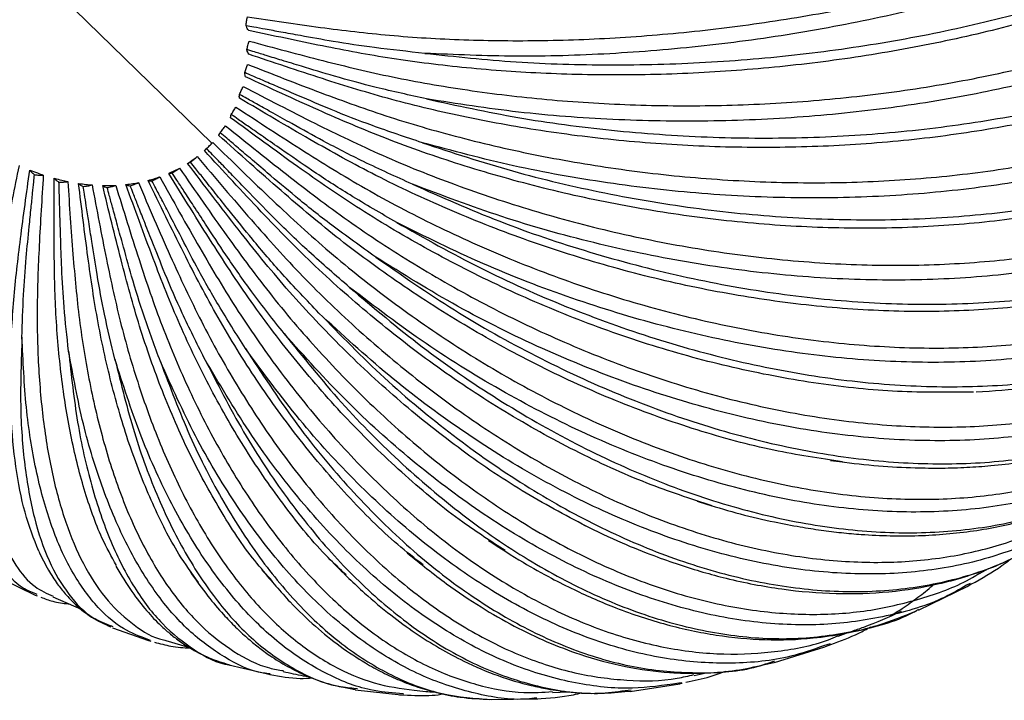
# Paper-space layout '_Trimétrica' of a CAD drawing. Header units: millimetres. Extents: x -718 to 155, y -810 to 550.
# Tile 10 of 29: x -492 to -402, y -608 to -546. Entities that reach past the tile are written whole.
import ezdxf

# ---------------------------------------------------------------- set-up
doc = ezdxf.new("R2010")
doc.units = ezdxf.units.MM

psp = doc.layouts.new('_Trimétrica')

# ---------------------------------------------------------------- linework, layer by layer
at = {"color": 7, "linetype": 'Continuous', "lineweight": 25}
for p, q in [((-474.206, -557.211), (-502.826, -529.279)), ((-474.887, -557.877), (-474.547, -557.557)), ((-418.049, -586.009), (-417.237, -586.099)), ((-430.173, -589.708), (-429.3, -589.964)), ((-404.523, -596.259), (-403.716, -595.803)), ((-493.224, -596.778), (-490.243, -598.222)), ((-410.061, -599.583), (-405.604, -597.419)), ((-405.391, -597.161), (-405.71, -597.334)), ((-405.651, -597.444), (-405.31, -597.238)), ((-490.249, -598.224), (-490.056, -598.291)), ((-490.051, -598.172), (-490.188, -598.109)), ((-488.653, -598.394), (-486.065, -599.488)), ((-410.251, -599.627), (-410.033, -599.509)), ((-483.315, -601.023), (-483.184, -601.083)), ((-483.22, -601.183), (-479.971, -602.352)), ((-479.782, -602.342), (-479.942, -602.271)), ((-417.378, -601.955), (-416.382, -601.6)), ((-479.97, -602.357), (-479.761, -602.408)), ((-478.374, -602.337), (-476.236, -602.993)), ((-423.151, -604.325), (-418.576, -602.924)), ((-418.093, -602.639), (-418.689, -602.828)), ((-418.654, -602.95), (-418.022, -602.696)), ((-472.671, -604.544), (-468.76, -605.474)), ((-423.74, -604.446), (-423.076, -604.304)), ((-423.71, -604.387), (-423.101, -604.194)), ((-430.441, -605.513), (-429.338, -605.279)), ((-461.372, -606.756), (-461.174, -606.799)), ((-461.31, -606.667), (-461, -606.707)), ((-436.254, -606.957), (-431.725, -606.269)), ((-431.552, -606.188), (-431.838, -606.219)), ((-431.83, -606.288), (-431.52, -606.214)), ((-461.187, -606.81), (-457.028, -607.287)), ((-457.189, -607.272), (-456.778, -607.278)), ((-456.821, -607.196), (-457.179, -607.152)), ((-449.003, -607.698), (-444.633, -607.639)), ((-443.302, -607.059), (-441.912, -606.99)), ((-436.725, -606.98), (-436.145, -606.943)), ((-436.697, -606.876), (-436.155, -606.82))]:
    psp.add_line(p, q, dxfattribs=at)
for points, knots in [([(-470.983, -545.743), (-468.778, -546.068), (-464.548, -546.691), (-458.061, -547.47), (-451.304, -547.871), (-444.136, -547.943), (-436.631, -547.639), (-428.903, -546.943), (-421.079, -545.845), (-413.299, -544.35), (-405.705, -542.478), (-398.435, -540.264), (-391.613, -537.753), (-385.343, -535), (-379.704, -532.065), (-374.749, -529.008), (-370.502, -525.89), (-366.918, -522.724), (-363.927, -519.473), (-361.518, -516.093), (-359.734, -512.582), (-358.731, -508.998), (-358.406, -506.163), (-358.715, -504.578), (-358.796, -504.161)], [0, 0, 0, 0, 0.047035, 0.090241, 0.134985, 0.181118, 0.228453, 0.276767, 0.325804, 0.375286, 0.424916, 0.474394, 0.523425, 0.571729, 0.619051, 0.66517, 0.709897, 0.753085, 0.796273, 0.841, 0.887118, 0.934441, 0.982745, 1, 1, 1, 1]), ([(-358.157, -505.466), (-358.052, -506.202), (-357.76, -508.252), (-358.412, -511.729), (-360.01, -515.823), (-362.65, -519.916), (-366.252, -523.951), (-370.775, -527.859), (-376.142, -531.577), (-382.257, -535.045), (-389.041, -538.222), (-396.404, -541.07), (-404.244, -543.548), (-412.458, -545.623), (-420.919, -547.263), (-429.516, -548.449), (-438.123, -549.154), (-446.646, -549.41), (-452.126, -549.168), (-454.865, -549.047)], [0, 0, 0, 0, 0.033907, 0.094412, 0.154446, 0.214823, 0.275607, 0.336365, 0.396868, 0.457472, 0.517541, 0.577775, 0.638302, 0.69834, 0.758679, 0.819118, 0.879147, 0.939598, 1, 1, 1, 1]), ([(-454.865, -549.047), (-452.12, -549.339), (-446.633, -549.923), (-438.064, -550.171), (-429.415, -549.947), (-420.772, -549.21), (-412.267, -547.984), (-404.021, -546.282), (-396.144, -544.127), (-388.751, -541.553), (-381.947, -538.593), (-375.822, -535.287), (-370.457, -531.68), (-365.923, -527.808), (-362.313, -523.74), (-359.656, -519.538), (-358.089, -515.282), (-357.454, -512.001), (-357.679, -510.189), (-357.731, -509.774)], [0, 0, 0, 0, 0.061175, 0.122291, 0.183895, 0.245005, 0.30619, 0.367772, 0.428838, 0.490114, 0.551635, 0.612677, 0.674069, 0.735874, 0.797652, 0.859172, 0.920795, 0.981872, 1, 1, 1, 1]), ([(-470.828, -547.933), (-468.604, -548.534), (-464.336, -549.687), (-457.793, -551.261), (-450.98, -552.443), (-443.757, -553.304), (-436.196, -553.784), (-428.414, -553.853), (-420.539, -553.484), (-412.711, -552.671), (-405.073, -551.418), (-397.764, -549.749), (-390.909, -547.701), (-384.612, -545.324), (-378.953, -542.676), (-373.984, -539.818), (-369.729, -536.814), (-366.142, -533.685), (-363.155, -530.397), (-360.747, -526.902), (-359.007, -523.193), (-357.984, -519.584), (-357.946, -517.22), (-357.929, -516.16)], [0, 0, 0, 0, 0.048341, 0.092748, 0.138735, 0.18615, 0.2348, 0.284457, 0.334856, 0.385713, 0.436722, 0.487574, 0.537967, 0.587613, 0.636251, 0.68365, 0.72962, 0.774008, 0.818396, 0.864366, 0.911766, 0.960403, 1, 1, 1, 1]), ([(-357.364, -517.766), (-357.49, -519.251), (-357.741, -522.209), (-359.415, -526.587), (-362.017, -530.849), (-365.621, -534.942), (-370.147, -538.794), (-375.527, -542.343), (-381.661, -545.531), (-388.473, -548.324), (-395.87, -550.687), (-403.751, -552.587), (-412.011, -553.998), (-420.524, -554.9), (-429.178, -555.282), (-437.846, -555.127), (-446.433, -554.483), (-451.957, -553.617), (-454.718, -553.184)], [0, 0, 0, 0, 0.062628, 0.124769, 0.187265, 0.250183, 0.313073, 0.375699, 0.438431, 0.500607, 0.562956, 0.625607, 0.687753, 0.750209, 0.812769, 0.874906, 0.937478, 1, 1, 1, 1]), ([(-454.718, -553.184), (-451.973, -553.782), (-446.485, -554.977), (-437.916, -556.109), (-429.266, -556.73), (-420.623, -556.784), (-412.119, -556.286), (-403.872, -555.236), (-395.995, -553.65), (-388.602, -551.552), (-381.798, -548.97), (-375.673, -545.94), (-370.307, -542.499), (-365.777, -538.685), (-362.152, -534.561), (-359.551, -530.191), (-358.047, -526.361), (-357.816, -523.971), (-357.736, -523.14)], [0, 0, 0, 0, 0.064148, 0.128235, 0.192833, 0.256913, 0.321072, 0.385647, 0.449681, 0.513935, 0.578446, 0.642455, 0.70683, 0.77164, 0.83642, 0.90093, 0.965548, 1, 1, 1, 1]), ([(-365.245, -527.549), (-365.625, -527.977), (-366.963, -529.486), (-369.925, -531.989), (-374.147, -535.05), (-379.122, -537.994), (-384.774, -540.769), (-391.066, -543.312), (-397.913, -545.564), (-405.214, -547.474), (-412.841, -548.999), (-420.659, -550.114), (-428.523, -550.804), (-436.293, -551.073), (-443.841, -550.939), (-451.052, -550.426), (-457.852, -549.588), (-464.383, -548.365), (-468.642, -547.446), (-470.862, -546.967)], [0, 0, 0, 0, 0.022212, 0.078286, 0.136359, 0.196238, 0.257681, 0.320397, 0.384058, 0.448299, 0.512737, 0.576983, 0.640652, 0.703382, 0.76484, 0.824739, 0.882833, 0.938931, 1, 1, 1, 1]), ([(-470.952, -550.049), (-468.743, -550.917), (-464.506, -552.583), (-458.007, -554.924), (-451.239, -556.86), (-444.06, -558.484), (-436.544, -559.722), (-428.805, -560.529), (-420.971, -560.866), (-413.182, -560.71), (-405.579, -560.055), (-398.301, -558.913), (-391.472, -557.313), (-385.197, -555.299), (-379.554, -552.928), (-374.596, -550.262), (-370.347, -547.369), (-366.762, -544.276), (-363.776, -540.952), (-361.351, -537.348), (-359.642, -533.44), (-358.742, -530.535), (-358.667, -528.921), (-358.658, -528.73)], [0, 0, 0, 0, 0.0499943, 0.0959191, 0.1434786, 0.1925146, 0.2428282, 0.294182, 0.346305, 0.3988999, 0.4516528, 0.5042441, 0.55636, 0.6077034, 0.6580037, 0.7070239, 0.7545656, 0.8004711, 0.8463766, 0.8939183, 0.9429385, 0.9932388, 1, 1, 1, 1]), ([(-358.437, -530.236), (-358.507, -530.928), (-358.736, -533.22), (-360.2, -536.963), (-362.78, -541.395), (-366.396, -545.543), (-370.916, -549.34), (-376.286, -552.725), (-382.405, -555.644), (-389.195, -558.065), (-396.564, -559.96), (-404.413, -561.302), (-412.635, -562.072), (-421.107, -562.26), (-429.715, -561.865), (-438.334, -560.88), (-446.869, -559.366), (-452.358, -557.897), (-455.101, -557.163)], [0, 0, 0, 0, 0.027904, 0.092347, 0.157158, 0.222407, 0.287626, 0.352573, 0.417628, 0.482108, 0.546767, 0.611738, 0.676186, 0.740956, 0.805833, 0.870272, 0.935162, 1, 1, 1, 1]), ([(-455.101, -557.163), (-452.395, -558.053), (-446.987, -559.832), (-438.531, -561.812), (-429.991, -563.241), (-421.45, -564.052), (-413.04, -564.249), (-404.878, -563.824), (-397.074, -562.782), (-389.742, -561.141), (-382.987, -558.921), (-376.898, -556.153), (-371.553, -552.873), (-367.033, -549.112), (-363.39, -544.938), (-360.806, -540.397), (-359.412, -537.011), (-359.184, -535.106), (-359.157, -534.879)], [0, 0, 0, 0, 0.06584, 0.131618, 0.19792, 0.26369, 0.329542, 0.39582, 0.461544, 0.527493, 0.593706, 0.659403, 0.725477, 0.791996, 0.858486, 0.924697, 0.99102, 1, 1, 1, 1]), ([(-471.353, -552.057), (-469.195, -553.179), (-465.055, -555.332), (-458.702, -558.401), (-452.076, -561.054), (-445.042, -563.402), (-437.669, -565.359), (-430.071, -566.867), (-422.37, -567.874), (-414.705, -568.343), (-407.216, -568.255), (-400.038, -567.613), (-393.294, -566.438), (-387.087, -564.769), (-381.497, -562.66), (-376.575, -560.177), (-372.347, -557.389), (-368.772, -554.329), (-365.765, -550.974), (-363.374, -547.253), (-361.856, -544.12), (-361.413, -542.169), (-361.298, -541.661)], [0, 0, 0, 0, 0.0520659, 0.0998938, 0.1494241, 0.200492, 0.2528905, 0.3063723, 0.3606552, 0.4154295, 0.4703684, 0.525139, 0.5794145, 0.6328854, 0.6852701, 0.7363216, 0.7858333, 0.833641, 0.8814488, 0.9309605, 0.982012, 1, 1, 1, 1]), ([(-361.233, -543.214), (-361.595, -544.403), (-362.458, -547.243), (-364.966, -551.378), (-368.552, -555.588), (-373.073, -559.331), (-378.409, -562.561), (-384.478, -565.224), (-391.197, -567.292), (-398.477, -568.743), (-406.22, -569.555), (-414.321, -569.717), (-422.657, -569.227), (-431.117, -568.094), (-439.579, -566.321), (-447.95, -563.981), (-453.323, -561.94), (-456.009, -560.92)], [0, 0, 0, 0, 0.048862, 0.116779, 0.185153, 0.253497, 0.321555, 0.389727, 0.457296, 0.525053, 0.593137, 0.660673, 0.728546, 0.796531, 0.864057, 0.932056, 1, 1, 1, 1]), ([(-371.735, -543.893), (-372.54, -544.47), (-374.776, -546.072), (-379.138, -548.418), (-384.77, -550.921), (-391.067, -553.092), (-397.913, -554.889), (-405.214, -556.263), (-412.841, -557.18), (-420.659, -557.625), (-428.523, -557.598), (-436.293, -557.115), (-443.841, -556.21), (-451.052, -554.921), (-457.852, -553.316), (-464.383, -551.312), (-468.642, -549.871), (-470.862, -549.12)], [0, 0, 0, 0, 0.037567, 0.104295, 0.172766, 0.242657, 0.3136, 0.385189, 0.456999, 0.528594, 0.599546, 0.669451, 0.73794, 0.80469, 0.86943, 0.931946, 1, 1, 1, 1]), ([(-471.099, -546.539), (-471.087, -546.406), (-471.065, -546.139), (-471.01, -545.875), (-470.983, -545.743)], [0, 0, 0, 0, 0.49956, 1, 1, 1, 1]), ([(-454.865, -549.047), (-456.398, -548.886), (-459.231, -548.59), (-462.979, -548.022), (-465.775, -547.51), (-467.825, -547.139), (-469.236, -546.881), (-470.288, -546.688), (-470.868, -546.581), (-471.099, -546.539)], [0, 0, 0, 0, 0.2723437, 0.5031161, 0.6895111, 0.8011647, 0.8901308, 0.9564093, 1, 1, 1, 1]), ([(-470.862, -546.967), (-470.908, -546.913), (-470.999, -546.805), (-471.065, -546.628), (-471.099, -546.539)], [0, 0, 0, 0, 0.499434, 1, 1, 1, 1]), ([(-471.021, -548.712), (-470.996, -548.582), (-470.945, -548.322), (-470.867, -548.062), (-470.828, -547.933)], [0, 0, 0, 0, 0.49956, 1, 1, 1, 1]), ([(-456.009, -560.92), (-453.382, -562.085), (-448.13, -564.413), (-439.901, -567.188), (-431.578, -569.376), (-423.24, -570.899), (-415.016, -571.75), (-407.021, -571.91), (-399.363, -571.38), (-392.154, -570.167), (-385.496, -568.287), (-379.476, -565.767), (-374.179, -562.636), (-369.654, -558.932), (-366.069, -554.686), (-363.777, -551.032), (-363.034, -548.695), (-362.83, -548.054)], [0, 0, 0, 0, 0.069324, 0.138582, 0.208392, 0.277642, 0.346978, 0.416763, 0.485964, 0.555402, 0.625119, 0.694292, 0.763862, 0.833901, 0.903908, 0.973623, 1, 1, 1, 1]), ([(-454.718, -553.184), (-456.257, -552.846), (-459.101, -552.222), (-462.866, -551.202), (-465.674, -550.343), (-467.733, -549.718), (-469.151, -549.285), (-470.206, -548.961), (-470.79, -548.782), (-471.021, -548.712)], [0, 0, 0, 0, 0.272345, 0.503118, 0.689513, 0.801166, 0.890132, 0.95641, 1, 1, 1, 1]), ([(-470.862, -549.12), (-470.896, -549.069), (-470.964, -548.967), (-471.002, -548.797), (-471.021, -548.712)], [0, 0, 0, 0, 0.499434, 1, 1, 1, 1]), ([(-471.222, -550.801), (-471.183, -550.676), (-471.105, -550.426), (-471.003, -550.174), (-470.952, -550.049)], [0, 0, 0, 0, 0.49956, 1, 1, 1, 1]), ([(-455.101, -557.163), (-456.624, -556.655), (-459.438, -555.716), (-463.16, -554.26), (-465.937, -553.067), (-467.972, -552.198), (-469.373, -551.596), (-470.417, -551.147), (-470.994, -550.899), (-471.222, -550.801)], [0, 0, 0, 0, 0.2723439, 0.5031164, 0.6895115, 0.801165, 0.8901311, 0.9564094, 1, 1, 1, 1]), ([(-471.141, -551.18), (-471.163, -551.134), (-471.207, -551.041), (-471.217, -550.881), (-471.222, -550.801)], [0, 0, 0, 0, 0.4994343, 1, 1, 1, 1]), ([(-380.514, -558.321), (-382.351, -559.093), (-386.062, -560.651), (-392.337, -562.447), (-399.117, -563.814), (-406.351, -564.673), (-413.899, -565.009), (-421.63, -564.813), (-429.401, -564.099), (-437.074, -562.897), (-444.523, -561.254), (-451.633, -559.222), (-458.334, -556.882), (-464.764, -554.131), (-468.956, -552.191), (-471.141, -551.18)], [0, 0, 0, 0, 0.076444, 0.154473, 0.233676, 0.313601, 0.393773, 0.473704, 0.552917, 0.630962, 0.707426, 0.781949, 0.854227, 0.924021, 1, 1, 1, 1]), ([(-471.699, -552.774), (-471.646, -552.656), (-471.54, -552.419), (-471.415, -552.178), (-471.353, -552.057)], [0, 0, 0, 0, 0.49956, 1, 1, 1, 1]), ([(-471.693, -553.115), (-471.704, -553.075), (-471.725, -552.994), (-471.708, -552.847), (-471.699, -552.774)], [0, 0, 0, 0, 0.499434, 1, 1, 1, 1]), ([(-456.009, -560.92), (-457.493, -560.251), (-460.235, -559.014), (-463.858, -557.147), (-466.559, -555.64), (-468.538, -554.54), (-469.901, -553.779), (-470.916, -553.212), (-471.477, -552.898), (-471.699, -552.774)], [0, 0, 0, 0, 0.272344, 0.503116, 0.689511, 0.801165, 0.890131, 0.956409, 1, 1, 1, 1]), ([(-390.322, -570.042), (-391.822, -570.434), (-395.374, -571.362), (-401.522, -572.183), (-408.603, -572.576), (-415.999, -572.361), (-423.557, -571.565), (-431.144, -570.205), (-438.624, -568.327), (-445.875, -565.992), (-452.787, -563.263), (-459.291, -560.232), (-465.52, -556.78), (-469.578, -554.371), (-471.693, -553.115)], [0, 0, 0, 0, 0.064033, 0.151708, 0.240182, 0.328929, 0.417409, 0.505096, 0.591489, 0.676132, 0.758625, 0.838635, 0.915894, 1, 1, 1, 1]), ([(-472.444, -554.599), (-472.378, -554.489), (-472.246, -554.269), (-472.098, -554.041), (-472.025, -553.927)], [0, 0, 0, 0, 0.49956, 1, 1, 1, 1]), ([(-472.025, -553.927), (-469.951, -555.285), (-465.974, -557.891), (-459.864, -561.638), (-453.479, -564.958), (-446.686, -567.979), (-439.554, -570.606), (-432.19, -572.767), (-424.714, -574.397), (-417.258, -575.447), (-409.958, -575.888), (-402.947, -575.711), (-396.345, -574.931), (-390.254, -573.583), (-384.752, -571.719), (-379.89, -569.406), (-375.7, -566.714), (-372.126, -563.69), (-369.147, -560.288), (-367.06, -557.249), (-366.225, -555.225), (-365.962, -554.589)], [0, 0, 0, 0, 0.054597, 0.10475, 0.156688, 0.210239, 0.265184, 0.321266, 0.378188, 0.435625, 0.493235, 0.550668, 0.607582, 0.663652, 0.718583, 0.772117, 0.824035, 0.874167, 0.924299, 0.976218, 1, 1, 1, 1]), ([(-472.511, -554.894), (-472.511, -554.861), (-472.51, -554.795), (-472.466, -554.665), (-472.444, -554.599)], [0, 0, 0, 0, 0.4994343, 1, 1, 1, 1]), ([(-405.089, -579.794), (-407.366, -579.818), (-411.929, -579.867), (-419.11, -579.116), (-426.41, -577.775), (-433.725, -575.82), (-440.919, -573.321), (-447.877, -570.348), (-454.494, -566.978), (-460.706, -563.313), (-466.64, -559.215), (-470.499, -556.375), (-472.511, -554.894)], [0, 0, 0, 0, 0.1042973, 0.2089151, 0.3132196, 0.4165882, 0.5184313, 0.6182115, 0.715458, 0.8097764, 0.900853, 1, 1, 1, 1]), ([(-457.428, -564.397), (-458.852, -563.578), (-461.481, -562.066), (-464.949, -559.819), (-467.53, -558.02), (-469.422, -556.707), (-470.726, -555.799), (-471.696, -555.122), (-472.232, -554.748), (-472.444, -554.599)], [0, 0, 0, 0, 0.272344, 0.503117, 0.689512, 0.801165, 0.890131, 0.95641, 1, 1, 1, 1]), ([(-473.446, -556.249), (-473.367, -556.148), (-473.209, -555.946), (-473.041, -555.734), (-472.956, -555.628)], [0, 0, 0, 0, 0.49956, 1, 1, 1, 1]), ([(-472.956, -555.628), (-471.001, -557.201), (-467.249, -560.219), (-461.477, -564.583), (-455.424, -568.509), (-448.968, -572.144), (-442.169, -575.38), (-435.13, -578.135), (-427.964, -580.332), (-420.798, -581.911), (-413.762, -582.832), (-406.983, -583.079), (-400.578, -582.659), (-394.647, -581.603), (-389.266, -579.962), (-384.492, -577.802), (-380.341, -575.205), (-376.817, -572.189), (-374.29, -569.476), (-373.149, -567.625), (-372.792, -567.045)], [0, 0, 0, 0, 0.057642, 0.110592, 0.165427, 0.221964, 0.279974, 0.339184, 0.39928, 0.459921, 0.520743, 0.581379, 0.641468, 0.700665, 0.75866, 0.815179, 0.869993, 0.922921, 0.975849, 1, 1, 1, 1]), ([(-473.581, -556.49), (-473.57, -556.465), (-473.549, -556.415), (-473.48, -556.304), (-473.446, -556.249)], [0, 0, 0, 0, 0.499434, 1, 1, 1, 1]), ([(-416.973, -586.129), (-419.04, -585.819), (-423.376, -585.168), (-430.147, -583.33), (-437.101, -580.858), (-443.923, -577.799), (-450.497, -574.255), (-456.729, -570.31), (-462.559, -566.075), (-468.104, -561.399), (-471.704, -558.172), (-473.581, -556.49)], [0, 0, 0, 0, 0.107196, 0.224912, 0.341572, 0.45651, 0.56912, 0.678871, 0.785317, 0.888105, 1, 1, 1, 1]), ([(-459.336, -567.538), (-460.677, -566.585), (-463.155, -564.824), (-466.415, -562.233), (-468.836, -560.171), (-470.611, -558.664), (-471.834, -557.624), (-472.744, -556.848), (-473.247, -556.419), (-473.446, -556.249)], [0, 0, 0, 0, 0.272345, 0.503117, 0.689513, 0.801166, 0.890132, 0.95641, 1, 1, 1, 1]), ([(-366.081, -556.189), (-366.861, -557.68), (-368.485, -560.785), (-372.094, -564.908), (-376.573, -568.613), (-381.864, -571.696), (-387.845, -574.12), (-394.446, -575.86), (-401.578, -576.898), (-409.143, -577.216), (-417.041, -576.812), (-425.15, -575.691), (-433.364, -573.871), (-441.562, -571.364), (-449.656, -568.257), (-454.838, -565.683), (-457.428, -564.397)], [0, 0, 0, 0, 0.066698, 0.13895, 0.211169, 0.283086, 0.355124, 0.426524, 0.498122, 0.570067, 0.641432, 0.713154, 0.784994, 0.856348, 0.928203, 1, 1, 1, 1]), ([(-474.688, -557.696), (-474.598, -557.606), (-474.416, -557.426), (-474.228, -557.231), (-474.133, -557.134)], [0, 0, 0, 0, 0.49956, 1, 1, 1, 1]), ([(-474.133, -557.134), (-472.327, -558.897), (-468.86, -562.28), (-463.515, -567.19), (-457.882, -571.654), (-451.85, -575.831), (-445.472, -579.606), (-438.845, -582.886), (-432.071, -585.585), (-425.271, -587.633), (-418.567, -588.98), (-412.081, -589.601), (-405.926, -589.5), (-400.196, -588.703), (-394.972, -587.257), (-390.295, -585.241), (-386.24, -582.694), (-383.391, -580.431), (-382.066, -578.882), (-381.725, -578.482)], [0, 0, 0, 0, 0.061236, 0.1174876, 0.1757414, 0.2358036, 0.2974308, 0.3603321, 0.4241755, 0.488597, 0.553212, 0.617629, 0.6814637, 0.7443523, 0.8059631, 0.8660061, 0.924238, 0.9804659, 1, 1, 1, 1]), ([(-476.407, -559.033), (-476.24, -558.923), (-475.943, -558.728), (-475.661, -558.514), (-475.537, -558.42)], [0, 0, 0, 0, 0.56281, 1, 1, 1, 1]), ([(-476.151, -558.918), (-476.05, -558.84), (-475.848, -558.684), (-475.641, -558.508), (-475.537, -558.42)], [0, 0, 0, 0, 0.49956, 1, 1, 1, 1]), ([(-475.537, -558.42), (-473.908, -560.346), (-470.781, -564.041), (-465.946, -569.417), (-460.813, -574.34), (-455.287, -578.982), (-449.412, -583.217), (-443.275, -586.947), (-436.97, -590.075), (-430.606, -592.523), (-424.299, -594.233), (-418.163, -595.175), (-412.303, -595.346), (-406.817, -594.767), (-401.766, -593.502), (-397.254, -591.559), (-394.165, -589.816), (-392.724, -588.573), (-392.465, -588.35)], [0, 0, 0, 0, 0.065356, 0.125392, 0.187565, 0.251668, 0.317442, 0.384575, 0.452714, 0.521469, 0.590432, 0.659183, 0.727312, 0.794432, 0.860188, 0.92427, 0.98642, 1, 1, 1, 1]), ([(-474.887, -557.877), (-474.866, -557.861), (-474.826, -557.83), (-474.734, -557.741), (-474.688, -557.696)], [0, 0, 0, 0, 0.499434, 1, 1, 1, 1]), ([(-428.796, -590.112), (-430.77, -589.469), (-434.91, -588.121), (-441.223, -585.221), (-447.586, -581.695), (-453.694, -577.65), (-459.455, -573.206), (-464.819, -568.476), (-469.891, -563.297), (-473.175, -559.734), (-474.887, -557.877)], [0, 0, 0, 0, 0.120538, 0.252907, 0.383323, 0.511098, 0.635627, 0.756408, 0.873037, 1, 1, 1, 1]), ([(-461.701, -570.294), (-462.941, -569.223), (-465.232, -567.244), (-468.233, -564.352), (-470.456, -562.058), (-472.086, -560.382), (-473.208, -559.225), (-474.044, -558.362), (-474.505, -557.885), (-474.688, -557.696)], [0, 0, 0, 0, 0.272344, 0.503117, 0.689512, 0.801165, 0.890131, 0.95641, 1, 1, 1, 1]), ([(-491.709, -559.239), (-492.122, -561.268), (-492.913, -565.161), (-493.942, -570.835), (-494.579, -576.05), (-494.881, -580.986), (-494.797, -585.515), (-494.304, -589.529), (-493.393, -592.936), (-492.049, -595.618), (-490.475, -597.481), (-489.185, -598.072), (-488.625, -598.329)], [0, 0, 0, 0, 0.101567, 0.194868, 0.291489, 0.391109, 0.493326, 0.597655, 0.703547, 0.810398, 0.91757, 1, 1, 1, 1]), ([(-476.407, -559.033), (-476.378, -559.028), (-476.321, -559.017), (-476.208, -558.951), (-476.151, -558.918)], [0, 0, 0, 0, 0.499434, 1, 1, 1, 1]), ([(-440.23, -591.966), (-442.17, -590.94), (-446.091, -588.867), (-451.854, -584.927), (-457.417, -580.484), (-462.63, -575.619), (-467.452, -570.478), (-471.972, -564.879), (-474.888, -561.036), (-476.407, -559.033)], [0, 0, 0, 0, 0.146003, 0.29508, 0.441139, 0.583488, 0.721551, 0.854869, 1, 1, 1, 1]), ([(-464.487, -572.621), (-465.608, -571.45), (-467.678, -569.287), (-470.374, -566.14), (-472.364, -563.652), (-473.823, -561.833), (-474.827, -560.577), (-475.575, -559.641), (-475.987, -559.124), (-476.151, -558.918)], [0, 0, 0, 0, 0.272344, 0.503116, 0.689511, 0.801165, 0.890131, 0.956409, 1, 1, 1, 1]), ([(-489.925, -594.235), (-490.366, -593.105), (-491.241, -590.862), (-492.053, -586.662), (-492.492, -581.996), (-492.54, -576.909), (-492.252, -571.548), (-491.578, -565.725), (-491.022, -561.732), (-490.733, -559.651)], [0, 0, 0, 0, 0.150512, 0.298802, 0.444089, 0.585687, 0.723021, 0.855635, 1, 1, 1, 1]), ([(-491.442, -574.804), (-491.407, -573.54), (-491.342, -571.204), (-491.09, -567.818), (-490.819, -565.146), (-490.624, -563.193), (-490.487, -561.845), (-490.385, -560.84), (-490.328, -560.285), (-490.306, -560.065)], [0, 0, 0, 0, 0.2723439, 0.5031165, 0.6895116, 0.8011651, 0.8901311, 0.9564095, 1, 1, 1, 1]), ([(-490.733, -559.651), (-490.504, -559.739), (-490.095, -559.896), (-489.684, -560.033), (-489.503, -560.094)], [0, 0, 0, 0, 0.558928, 1, 1, 1, 1]), ([(-490.733, -559.651), (-490.679, -559.726), (-490.571, -559.876), (-490.394, -560.001), (-490.306, -560.065)], [0, 0, 0, 0, 0.499434, 1, 1, 1, 1]), ([(-490.306, -560.065), (-490.171, -560.082), (-489.903, -560.117), (-489.636, -560.101), (-489.503, -560.094)], [0, 0, 0, 0, 0.49956, 1, 1, 1, 1]), ([(-489.503, -560.094), (-489.637, -562.23), (-489.895, -566.33), (-490.123, -572.314), (-489.973, -577.834), (-489.48, -583.078), (-488.606, -587.912), (-487.345, -592.227), (-485.694, -595.908), (-483.68, -598.895), (-481.296, -601.007), (-479.504, -602.134), (-478.448, -602.315), (-478.372, -602.328)], [0, 0, 0, 0, 0.098347, 0.188688, 0.282245, 0.378707, 0.477682, 0.578703, 0.681237, 0.784699, 0.888473, 0.991928, 1, 1, 1, 1]), ([(-479.994, -560.584), (-479.793, -560.529), (-479.434, -560.431), (-479.086, -560.312), (-478.934, -560.26)], [0, 0, 0, 0, 0.561656, 1, 1, 1, 1]), ([(-479.645, -560.614), (-479.527, -560.562), (-479.29, -560.458), (-479.053, -560.326), (-478.934, -560.26)], [0, 0, 0, 0, 0.49956, 1, 1, 1, 1]), ([(-478.934, -560.26), (-477.733, -562.417), (-475.43, -566.558), (-471.826, -572.601), (-467.905, -578.18), (-463.603, -583.484), (-458.945, -588.378), (-453.993, -592.75), (-448.82, -596.492), (-443.513, -599.511), (-438.165, -601.742), (-432.875, -603.138), (-427.73, -603.712), (-422.844, -603.399), (-419.392, -602.774), (-417.67, -602.042), (-417.39, -601.923)], [0, 0, 0, 0, 0.0748645, 0.1436351, 0.2148536, 0.2882831, 0.3636257, 0.440526, 0.5185782, 0.597337, 0.6763324, 0.7550859, 0.8331273, 0.9100121, 0.9853348, 1, 1, 1, 1]), ([(-478.119, -559.94), (-477.933, -559.857), (-477.602, -559.709), (-477.285, -559.541), (-477.146, -559.468)], [0, 0, 0, 0, 0.562223, 1, 1, 1, 1]), ([(-478.119, -559.94), (-478.082, -559.946), (-478.01, -559.956), (-477.878, -559.916), (-477.812, -559.896)], [0, 0, 0, 0, 0.499434, 1, 1, 1, 1]), ([(-447.582, -594.175), (-448.868, -593.349), (-451.949, -591.37), (-456.655, -587.466), (-461.608, -582.706), (-466.203, -577.512), (-470.415, -572.049), (-474.314, -566.12), (-476.815, -562.058), (-478.119, -559.94)], [0, 0, 0, 0, 0.111176, 0.266333, 0.418348, 0.566502, 0.710196, 0.84895, 1, 1, 1, 1]), ([(-477.812, -559.896), (-477.702, -559.831), (-477.481, -559.7), (-477.258, -559.545), (-477.146, -559.468)], [0, 0, 0, 0, 0.49956, 1, 1, 1, 1]), ([(-467.651, -574.484), (-468.636, -573.233), (-470.455, -570.922), (-472.805, -567.572), (-474.53, -564.927), (-475.794, -562.994), (-476.665, -561.659), (-477.313, -560.664), (-477.67, -560.114), (-477.812, -559.896)], [0, 0, 0, 0, 0.272344, 0.503117, 0.689512, 0.801165, 0.890131, 0.956409, 1, 1, 1, 1]), ([(-477.146, -559.468), (-475.72, -561.526), (-472.983, -565.474), (-468.731, -571.231), (-464.172, -576.527), (-459.225, -581.546), (-453.927, -586.157), (-448.351, -590.252), (-442.582, -593.73), (-436.719, -596.503), (-430.866, -598.509), (-425.13, -599.713), (-419.613, -600.101), (-414.393, -599.718), (-409.589, -598.531), (-406.309, -597.338), (-404.753, -596.366), (-404.538, -596.231)], [0, 0, 0, 0, 0.069934, 0.134175, 0.200702, 0.269296, 0.339676, 0.411511, 0.484422, 0.557994, 0.631786, 0.705353, 0.778254, 0.850075, 0.920437, 0.989008, 1, 1, 1, 1]), ([(-482.869, -595.53), (-483.319, -594.721), (-484.438, -592.709), (-485.828, -588.723), (-487.065, -583.805), (-487.911, -578.449), (-488.414, -572.825), (-488.543, -566.734), (-488.525, -562.563), (-488.516, -560.389)], [0, 0, 0, 0, 0.10512, 0.261334, 0.414385, 0.563548, 0.708221, 0.847921, 1, 1, 1, 1]), ([(-488.516, -560.389), (-488.286, -560.449), (-487.874, -560.557), (-487.463, -560.644), (-487.282, -560.682)], [0, 0, 0, 0, 0.5594738, 1, 1, 1, 1]), ([(-488.516, -560.389), (-488.461, -560.452), (-488.352, -560.58), (-488.174, -560.679), (-488.085, -560.728)], [0, 0, 0, 0, 0.4994343, 1, 1, 1, 1]), ([(-488.085, -560.728), (-487.951, -560.732), (-487.681, -560.74), (-487.415, -560.701), (-487.282, -560.682)], [0, 0, 0, 0, 0.49956, 1, 1, 1, 1]), ([(-487.213, -576.068), (-487.36, -574.749), (-487.63, -572.313), (-487.84, -568.789), (-487.924, -566.011), (-487.988, -563.981), (-488.031, -562.579), (-488.062, -561.535), (-488.078, -560.957), (-488.085, -560.728)], [0, 0, 0, 0, 0.272344, 0.503116, 0.689511, 0.801165, 0.890131, 0.956409, 1, 1, 1, 1]), ([(-487.282, -560.682), (-487.136, -562.893), (-486.855, -567.136), (-486.278, -573.333), (-485.335, -579.063), (-484.042, -584.519), (-482.373, -589.564), (-480.335, -594.085), (-477.945, -597.964), (-475.236, -601.126), (-472.238, -603.432), (-469.71, -604.757), (-468.136, -605.011), (-467.705, -605.081)], [0, 0, 0, 0, 0.09539, 0.183016, 0.273761, 0.367323, 0.463323, 0.561307, 0.660759, 0.761112, 0.861766, 0.962111, 1, 1, 1, 1]), ([(-486.299, -560.856), (-486.07, -560.888), (-485.663, -560.945), (-485.258, -560.98), (-485.08, -560.996)], [0, 0, 0, 0, 0.560015, 1, 1, 1, 1]), ([(-475.422, -597.066), (-476.024, -596.235), (-477.536, -594.151), (-479.607, -590.034), (-481.637, -584.949), (-483.282, -579.424), (-484.576, -573.634), (-485.509, -567.374), (-486.028, -563.089), (-486.299, -560.856)], [0, 0, 0, 0, 0.10368, 0.260146, 0.413442, 0.562846, 0.707752, 0.847676, 1, 1, 1, 1]), ([(-486.299, -560.856), (-486.245, -560.908), (-486.138, -561.012), (-485.962, -561.083), (-485.874, -561.119)], [0, 0, 0, 0, 0.499434, 1, 1, 1, 1]), ([(-485.874, -561.119), (-485.741, -561.109), (-485.475, -561.089), (-485.212, -561.027), (-485.08, -560.996)], [0, 0, 0, 0, 0.49956, 1, 1, 1, 1]), ([(-483.003, -576.812), (-483.33, -575.461), (-483.934, -572.966), (-484.605, -569.361), (-485.042, -566.521), (-485.364, -564.445), (-485.585, -563.012), (-485.748, -561.944), (-485.839, -561.353), (-485.874, -561.119)], [0, 0, 0, 0, 0.272343, 0.503116, 0.689511, 0.801164, 0.89013, 0.956409, 1, 1, 1, 1]), ([(-485.08, -560.996), (-484.656, -563.247), (-483.841, -567.565), (-482.466, -573.876), (-480.738, -579.718), (-478.651, -585.287), (-476.194, -590.445), (-473.387, -595.074), (-470.264, -599.06), (-466.868, -602.312), (-463.256, -604.735), (-459.572, -606.343), (-457.061, -606.695), (-455.848, -606.864)], [0, 0, 0, 0, 0.0903516, 0.1733488, 0.2593001, 0.3479198, 0.4388485, 0.5316571, 0.6258558, 0.7209073, 0.8162445, 0.9112895, 1, 1, 1, 1]), ([(-484.117, -561.046), (-483.894, -561.048), (-483.496, -561.054), (-483.105, -561.037), (-482.933, -561.03)], [0, 0, 0, 0, 0.560556, 1, 1, 1, 1]), ([(-468.69, -596.988), (-469.239, -596.372), (-470.932, -594.474), (-473.482, -590.56), (-476.295, -585.415), (-478.726, -579.82), (-480.799, -573.962), (-482.523, -567.633), (-483.571, -563.303), (-484.117, -561.046)], [0, 0, 0, 0, 0.077445, 0.238491, 0.396274, 0.550051, 0.699198, 0.843218, 1, 1, 1, 1]), ([(-484.117, -561.046), (-484.065, -561.086), (-483.962, -561.166), (-483.793, -561.209), (-483.708, -561.231)], [0, 0, 0, 0, 0.499434, 1, 1, 1, 1]), ([(-483.708, -561.231), (-483.578, -561.206), (-483.318, -561.158), (-483.061, -561.072), (-482.933, -561.03)], [0, 0, 0, 0, 0.49956, 1, 1, 1, 1]), ([(-482.933, -561.03), (-482.237, -563.285), (-480.902, -567.611), (-478.748, -573.934), (-476.254, -579.788), (-473.393, -585.37), (-470.166, -590.539), (-466.611, -595.18), (-462.771, -599.179), (-458.707, -602.436), (-454.489, -604.891), (-450.195, -606.453), (-446.446, -607.177), (-444.163, -607.034), (-443.306, -606.98)], [0, 0, 0, 0, 0.085069, 0.163213, 0.244138, 0.327576, 0.413188, 0.50057, 0.589261, 0.678755, 0.768517, 0.858005, 0.946684, 1, 1, 1, 1]), ([(-482.004, -560.954), (-481.79, -560.928), (-481.409, -560.881), (-481.036, -560.813), (-480.873, -560.783)], [0, 0, 0, 0, 0.561102, 1, 1, 1, 1]), ([(-462.021, -596.38), (-462.573, -595.867), (-464.495, -594.078), (-467.554, -590.301), (-471.122, -585.193), (-474.315, -579.629), (-477.141, -573.805), (-479.632, -567.508), (-481.191, -563.2), (-482.004, -560.954)], [0, 0, 0, 0, 0.0656676, 0.2287691, 0.3885668, 0.5443068, 0.6953574, 0.8412164, 1, 1, 1, 1]), ([(-482.004, -560.954), (-481.957, -560.983), (-481.861, -561.04), (-481.701, -561.054), (-481.621, -561.062)], [0, 0, 0, 0, 0.499434, 1, 1, 1, 1]), ([(-481.621, -561.062), (-481.496, -561.023), (-481.246, -560.946), (-480.997, -560.837), (-480.873, -560.783)], [0, 0, 0, 0, 0.49956, 1, 1, 1, 1]), ([(-474.903, -576.703), (-475.577, -575.357), (-476.823, -572.87), (-478.38, -569.277), (-479.496, -566.446), (-480.315, -564.377), (-480.879, -562.948), (-481.298, -561.884), (-481.529, -561.295), (-481.621, -561.062)], [0, 0, 0, 0, 0.272344, 0.503116, 0.689511, 0.801165, 0.890131, 0.956409, 1, 1, 1, 1]), ([(-480.873, -560.783), (-479.917, -563.007), (-478.084, -567.274), (-475.183, -573.507), (-471.954, -579.273), (-468.35, -584.766), (-464.386, -589.847), (-460.111, -594.402), (-455.585, -598.317), (-450.881, -601.5), (-446.082, -603.875), (-441.271, -605.417), (-436.549, -606.043), (-432.929, -606.036), (-430.957, -605.555), (-430.458, -605.434)], [0, 0, 0, 0, 0.079973, 0.153436, 0.229514, 0.307954, 0.388438, 0.470586, 0.553964, 0.638097, 0.722483, 0.80661, 0.889976, 0.972108, 1, 1, 1, 1]), ([(-455.018, -595.488), (-455.793, -594.887), (-458.159, -593.056), (-461.916, -589.265), (-466.201, -584.285), (-470.119, -578.856), (-473.662, -573.163), (-476.881, -567.002), (-478.928, -562.783), (-479.994, -560.584)], [0, 0, 0, 0, 0.078496, 0.2393581, 0.3969618, 0.5505635, 0.6995402, 0.8433965, 1, 1, 1, 1]), ([(-479.994, -560.584), (-479.952, -560.601), (-479.866, -560.634), (-479.719, -560.621), (-479.645, -560.614)], [0, 0, 0, 0, 0.499434, 1, 1, 1, 1]), ([(-471.141, -575.851), (-471.976, -574.542), (-473.52, -572.123), (-475.488, -568.623), (-476.919, -565.863), (-477.97, -563.846), (-478.693, -562.454), (-479.23, -561.416), (-479.527, -560.842), (-479.645, -560.614)], [0, 0, 0, 0, 0.272344, 0.503116, 0.689511, 0.801165, 0.890131, 0.956409, 1, 1, 1, 1]), ([(-457.428, -564.397), (-454.917, -565.814), (-449.896, -568.647), (-442.004, -572.154), (-434.001, -575.04), (-425.963, -577.217), (-418.015, -578.669), (-410.268, -579.368), (-402.826, -579.308), (-395.798, -578.489), (-389.283, -576.922), (-383.371, -574.627), (-378.125, -571.641), (-373.668, -567.96), (-370.414, -564.339), (-369.031, -561.758), (-368.523, -560.811)], [0, 0, 0, 0, 0.073395, 0.146721, 0.220631, 0.293949, 0.367357, 0.441241, 0.514506, 0.588023, 0.661834, 0.735071, 0.808726, 0.882878, 0.956998, 1, 1, 1, 1]), ([(-404.851, -579.785), (-403.279, -579.678), (-400.287, -579.475), (-396.323, -578.877), (-392.139, -577.992), (-387.732, -576.65), (-383.188, -574.714), (-379.063, -572.348), (-376.137, -570.138), (-374.167, -568.339), (-372.87, -567.024), (-371.428, -565.379), (-369.862, -563.333), (-368.924, -561.716), (-368.443, -560.886)], [0, 0, 0, 0, 0.091788, 0.174765, 0.254298, 0.369688, 0.484792, 0.600324, 0.715664, 0.760487, 0.804792, 0.859037, 0.927691, 1, 1, 1, 1]), ([(-478.878, -577.025), (-479.382, -575.665), (-480.313, -573.153), (-481.435, -569.525), (-482.217, -566.666), (-482.793, -564.577), (-483.188, -563.135), (-483.482, -562.06), (-483.644, -561.466), (-483.708, -561.231)], [0, 0, 0, 0, 0.272344, 0.503116, 0.689511, 0.801165, 0.890131, 0.956409, 1, 1, 1, 1]), ([(-373.191, -568.636), (-373.255, -568.75), (-374.242, -570.495), (-376.965, -573.342), (-381.361, -577.043), (-386.595, -579.982), (-392.453, -582.193), (-398.892, -583.634), (-405.818, -584.295), (-413.137, -584.165), (-420.752, -583.245), (-428.547, -581.551), (-436.419, -579.106), (-444.251, -575.931), (-451.962, -572.125), (-456.878, -569.066), (-459.336, -567.538)], [0, 0, 0, 0, 0.005363, 0.082362, 0.159328, 0.235971, 0.312743, 0.388836, 0.465139, 0.541812, 0.617867, 0.694302, 0.770864, 0.846908, 0.923485, 1, 1, 1, 1]), ([(-459.336, -567.538), (-456.976, -569.182), (-452.259, -572.467), (-444.806, -576.63), (-437.223, -580.143), (-429.578, -582.906), (-421.991, -584.897), (-414.568, -586.08), (-407.409, -586.44), (-400.618, -585.976), (-394.293, -584.688), (-388.509, -582.602), (-383.376, -579.719), (-379.187, -576.434), (-377.103, -573.818), (-376.197, -572.68)], [0, 0, 0, 0, 0.078089, 0.156103, 0.23474, 0.312746, 0.390848, 0.469456, 0.547406, 0.625624, 0.704155, 0.782075, 0.86044, 0.939334, 1, 1, 1, 1]), ([(-382.368, -579.888), (-382.602, -580.171), (-384.047, -581.916), (-387.44, -584.424), (-392.509, -587.309), (-398.237, -589.31), (-404.464, -590.491), (-411.13, -590.818), (-418.139, -590.291), (-425.397, -588.915), (-432.795, -586.713), (-440.234, -583.715), (-447.604, -579.95), (-454.831, -575.524), (-459.412, -572.037), (-461.701, -570.294)], [0, 0, 0, 0, 0.015997, 0.098529, 0.180715, 0.26304, 0.344635, 0.426457, 0.508675, 0.590231, 0.672194, 0.754293, 0.835836, 0.917951, 1, 1, 1, 1]), ([(-461.701, -570.294), (-459.526, -572.134), (-455.179, -575.814), (-448.263, -580.547), (-441.192, -584.603), (-434.027, -587.877), (-426.881, -590.336), (-419.854, -591.939), (-413.039, -592.667), (-406.539, -592.507), (-400.435, -591.471), (-394.847, -589.531), (-390.399, -587.231), (-388.107, -585.261), (-387.246, -584.52)], [0, 0, 0, 0, 0.0860343, 0.1719871, 0.2586244, 0.3445676, 0.4306164, 0.5172237, 0.6031051, 0.6892815, 0.775803, 0.8616511, 0.9479905, 1, 1, 1, 1]), ([(-393.43, -589.654), (-393.831, -589.993), (-395.674, -591.545), (-399.588, -593.48), (-405.083, -595.381), (-411.078, -596.319), (-417.43, -596.366), (-424.069, -595.498), (-430.902, -593.733), (-437.826, -591.096), (-444.748, -587.625), (-451.568, -583.355), (-458.217, -578.401), (-462.398, -574.547), (-464.487, -572.621)], [0, 0, 0, 0, 0.024797, 0.113705, 0.202763, 0.291032, 0.379547, 0.46849, 0.556715, 0.645382, 0.734196, 0.822409, 0.91124, 1, 1, 1, 1]), ([(-464.487, -572.621), (-462.528, -574.626), (-458.612, -578.634), (-452.321, -583.842), (-445.846, -588.352), (-439.24, -592.05), (-432.608, -594.9), (-426.041, -596.854), (-419.628, -597.885), (-413.461, -597.987), (-407.64, -597.135), (-402.19, -595.418), (-398.991, -593.522), (-397.386, -592.571)], [0, 0, 0, 0, 0.090754, 0.181423, 0.272813, 0.363472, 0.454241, 0.5456, 0.636193, 0.727097, 0.818366, 0.908924, 1, 1, 1, 1]), ([(-490.188, -598.109), (-490.582, -597.956), (-491.782, -597.487), (-493.327, -595.698), (-494.812, -592.826), (-495.789, -589.045), (-496.263, -584.458), (-496.265, -579.167), (-495.836, -575.082), (-495.622, -573.041)], [0, 0, 0, 0, 0.0750278, 0.2285646, 0.382869, 0.537429, 0.6909428, 0.8455338, 1, 1, 1, 1]), ([(-405.71, -597.334), (-406.353, -597.703), (-408.602, -598.993), (-412.938, -600.234), (-418.616, -601.045), (-424.621, -600.845), (-430.833, -599.705), (-437.179, -597.621), (-443.56, -594.632), (-449.892, -590.776), (-456.08, -586.095), (-462.068, -580.711), (-465.79, -576.559), (-467.651, -574.484)], [0, 0, 0, 0, 0.038704, 0.135298, 0.231037, 0.327042, 0.423511, 0.519203, 0.615373, 0.711703, 0.80738, 0.903729, 1, 1, 1, 1]), ([(-467.651, -574.484), (-465.934, -576.617), (-462.504, -580.882), (-456.916, -586.464), (-451.112, -591.33), (-445.135, -595.362), (-439.081, -598.517), (-433.032, -600.747), (-427.073, -602.014), (-421.278, -602.335), (-415.785, -601.575), (-412.088, -600.636), (-410.378, -599.697), (-410.251, -599.627)], [0, 0, 0, 0, 0.0990532, 0.1980124, 0.2977598, 0.396708, 0.495778, 0.5954908, 0.6943679, 0.7935846, 0.8931987, 0.9920374, 1, 1, 1, 1]), ([(-491.442, -574.804), (-491.515, -576.897), (-491.661, -581.081), (-491.259, -586.546), (-490.402, -591.297), (-489.064, -595.232), (-487.257, -598.259), (-485.343, -600.241), (-483.879, -600.806), (-483.315, -601.023)], [0, 0, 0, 0, 0.1505444, 0.3009461, 0.4525456, 0.6029305, 0.7535004, 0.9050474, 1, 1, 1, 1]), ([(-479.942, -602.271), (-480.724, -601.979), (-482.506, -601.314), (-484.885, -599.128), (-487.104, -595.952), (-488.895, -591.861), (-490.234, -586.937), (-491.142, -581.296), (-491.342, -576.968), (-491.442, -574.804)], [0, 0, 0, 0, 0.114937, 0.26185, 0.409496, 0.557387, 0.704278, 0.852199, 1, 1, 1, 1]), ([(-468.915, -605.371), (-469.113, -605.35), (-470.57, -605.197), (-473.077, -603.943), (-476.366, -601.567), (-479.323, -598.148), (-481.933, -593.853), (-484.143, -588.695), (-485.964, -582.812), (-486.797, -578.315), (-487.213, -576.068)], [0, 0, 0, 0, 0.022059, 0.162249, 0.301308, 0.441062, 0.581047, 0.720086, 0.860099, 1, 1, 1, 1]), ([(-487.213, -576.068), (-486.972, -578.265), (-486.489, -582.659), (-485.175, -588.425), (-483.451, -593.47), (-481.293, -597.66), (-478.756, -600.993), (-475.833, -603.263), (-473.728, -604.436), (-472.551, -604.568), (-472.528, -604.571)], [0, 0, 0, 0, 0.142254, 0.284374, 0.427625, 0.569729, 0.712007, 0.855209, 0.997211, 1, 1, 1, 1]), ([(-418.689, -602.828), (-419.669, -603.172), (-422.32, -604.103), (-426.991, -604.531), (-432.582, -604.203), (-438.328, -602.841), (-444.131, -600.521), (-449.909, -597.263), (-455.584, -593.118), (-461.07, -588.126), (-466.323, -582.416), (-469.536, -578.039), (-471.141, -575.851)], [0, 0, 0, 0, 0.061, 0.164965, 0.269219, 0.373977, 0.477891, 0.582325, 0.686931, 0.79083, 0.895457, 1, 1, 1, 1]), ([(-471.141, -575.851), (-469.691, -578.076), (-466.792, -582.524), (-461.975, -588.37), (-456.907, -593.489), (-451.619, -597.758), (-446.198, -601.132), (-440.719, -603.551), (-435.248, -605.012), (-429.897, -605.386), (-426.022, -605.155), (-424.042, -604.497), (-423.71, -604.387)], [0, 0, 0, 0, 0.108463, 0.216823, 0.326047, 0.434395, 0.542876, 0.652062, 0.760332, 0.868974, 0.978051, 1, 1, 1, 1]), ([(-417.237, -586.099), (-416.053, -586.247), (-413.726, -586.537), (-410.623, -586.676), (-407.976, -586.706), (-405.689, -586.637), (-402.442, -586.412), (-398.302, -585.826), (-393.45, -584.594), (-388.954, -582.876), (-385.678, -581.13), (-383.413, -579.648), (-381.896, -578.53), (-380.472, -577.385), (-379.586, -576.512), (-379.221, -576.152)], [0, 0, 0, 0, 0.07488, 0.147205, 0.202383, 0.25422, 0.305013, 0.430367, 0.555037, 0.679358, 0.803383, 0.85184, 0.899712, 0.958723, 1, 1, 1, 1]), ([(-457.179, -607.152), (-458.057, -607.078), (-460.358, -606.885), (-463.947, -605.422), (-467.892, -602.911), (-471.595, -599.396), (-475.012, -594.983), (-478.086, -589.702), (-480.813, -583.691), (-482.273, -579.104), (-483.004, -576.812)], [0, 0, 0, 0, 0.08125, 0.212954, 0.343596, 0.474892, 0.606405, 0.737028, 0.868567, 1, 1, 1, 1]), ([(-483.003, -576.812), (-482.448, -579.076), (-481.336, -583.601), (-479.111, -589.56), (-476.516, -594.787), (-473.545, -599.152), (-470.255, -602.631), (-466.676, -605.086), (-463.67, -606.444), (-461.828, -606.618), (-461.31, -606.667)], [0, 0, 0, 0, 0.135113, 0.270097, 0.406157, 0.541126, 0.676261, 0.812274, 0.947146, 1, 1, 1, 1]), ([(-444.72, -607.563), (-445.017, -607.599), (-446.87, -607.823), (-450.333, -607.237), (-455.016, -605.753), (-459.609, -603.179), (-464.037, -599.667), (-468.244, -595.237), (-472.161, -589.944), (-475.77, -583.918), (-477.843, -579.322), (-478.879, -577.025)], [0, 0, 0, 0, 0.023304, 0.145244, 0.267775, 0.389317, 0.511467, 0.63382, 0.755344, 0.877722, 1, 1, 1, 1]), ([(-478.878, -577.025), (-478.013, -579.315), (-476.283, -583.894), (-473.161, -589.931), (-469.71, -595.232), (-465.937, -599.669), (-461.908, -603.202), (-457.676, -605.75), (-453.301, -607.373), (-450.332, -607.59), (-448.846, -607.699)], [0, 0, 0, 0, 0.124817, 0.249516, 0.375209, 0.499894, 0.624732, 0.750381, 0.874977, 1, 1, 1, 1]), ([(-431.838, -606.219), (-433.231, -606.422), (-436.293, -606.869), (-441.203, -606.338), (-446.43, -604.87), (-451.647, -602.383), (-456.77, -598.951), (-461.733, -594.613), (-466.459, -589.416), (-470.914, -583.491), (-473.574, -578.965), (-474.903, -576.703)], [0, 0, 0, 0, 0.094509, 0.207559, 0.321157, 0.433838, 0.547083, 0.660516, 0.773181, 0.886636, 1, 1, 1, 1]), ([(-474.903, -576.703), (-473.738, -578.98), (-471.409, -583.533), (-467.418, -589.532), (-463.139, -594.797), (-458.59, -599.202), (-453.848, -602.698), (-448.975, -605.245), (-444.045, -606.743), (-439.925, -607.311), (-437.507, -606.986), (-436.697, -606.876)], [0, 0, 0, 0, 0.117412, 0.234712, 0.352947, 0.470234, 0.587666, 0.70586, 0.823063, 0.940668, 1, 1, 1, 1]), ([(-429.3, -589.964), (-428.288, -590.273), (-426.218, -590.907), (-423.38, -591.552), (-420.932, -592.02), (-418.919, -592.334), (-417.07, -592.561), (-414.095, -592.826), (-410.036, -592.913), (-405.041, -592.48), (-400.308, -591.505), (-396.786, -590.309), (-394.315, -589.212), (-392.639, -588.362), (-390.702, -587.237), (-388.381, -585.671), (-386.819, -584.302), (-385.962, -583.552)], [0, 0, 0, 0, 0.058348, 0.119463, 0.165855, 0.204417, 0.242221, 0.27931, 0.388809, 0.499043, 0.608961, 0.717909, 0.760265, 0.802165, 0.85385, 0.919879, 1, 1, 1, 1]), ([(-440.477, -591.855), (-439.305, -592.418), (-437.163, -593.447), (-434.252, -594.597), (-431.833, -595.459), (-429.652, -596.137), (-426.531, -596.974), (-422.464, -597.759), (-417.515, -598.17), (-412.728, -598.008), (-409.081, -597.42), (-406.482, -596.756), (-404.718, -596.195), (-403.332, -595.709), (-402.524, -595.328), (-402.363, -595.252)], [0, 0, 0, 0, 0.084043, 0.153472, 0.209915, 0.263612, 0.315926, 0.443609, 0.571177, 0.699574, 0.827322, 0.876746, 0.925475, 0.985211, 1, 1, 1, 1]), ([(-449.089, -593.265), (-448.047, -593.944), (-446.145, -595.183), (-443.538, -596.624), (-441.375, -597.722), (-439.427, -598.615), (-436.624, -599.766), (-432.941, -600.979), (-428.411, -601.943), (-423.956, -602.356), (-420.065, -602.227), (-416.667, -601.717), (-413.594, -600.989), (-411.418, -600.118), (-410.261, -599.654)], [0, 0, 0, 0, 0.076186, 0.13915, 0.189957, 0.237772, 0.284798, 0.399373, 0.513227, 0.627238, 0.742246, 0.820941, 0.90474, 1, 1, 1, 1]), ([(-489.919, -594.248), (-489.635, -594.831), (-489.108, -595.907), (-488.272, -597.161), (-487.482, -598.179), (-486.471, -599.227), (-485.117, -600.317), (-483.98, -600.834), (-483.379, -601.107)], [0, 0, 0, 0, 0.169075, 0.31224, 0.434285, 0.586716, 0.78181, 1, 1, 1, 1]), ([(-456.482, -594.38), (-455.28, -595.351), (-453.007, -597.188), (-449.826, -599.314), (-446.789, -601.066), (-443.798, -602.493), (-440.429, -603.782), (-436.704, -604.783), (-433.463, -605.223), (-430.929, -605.333), (-428.796, -605.29), (-426.324, -605.063), (-424.592, -604.65), (-423.74, -604.446)], [0, 0, 0, 0, 0.1080203, 0.2043524, 0.2964896, 0.3870081, 0.4771064, 0.6027131, 0.7255642, 0.7740162, 0.8379864, 0.9203516, 1, 1, 1, 1]), ([(-405.31, -597.238), (-404.332, -596.698), (-403.046, -595.987), (-401.973, -595.152), (-401.715, -594.952)], [0, 0, 0, 0, 0.760453, 1, 1, 1, 1]), ([(-482.92, -595.587), (-482.436, -596.393), (-481.517, -597.922), (-480.169, -599.623), (-479.033, -600.828), (-478.046, -601.708), (-477.118, -602.432), (-475.918, -603.214), (-474.429, -603.989), (-473.283, -604.34), (-472.692, -604.522)], [0, 0, 0, 0, 0.166134, 0.315171, 0.453916, 0.533482, 0.617748, 0.72593, 0.858862, 1, 1, 1, 1]), ([(-469.671, -595.927), (-468.814, -596.935), (-467.178, -598.857), (-464.862, -601.055), (-462.584, -602.9), (-460.541, -604.251), (-458.729, -605.248), (-457.142, -605.982), (-455.5, -606.6), (-453.713, -607.113), (-451.501, -607.571), (-449.806, -607.654), (-448.867, -607.699)], [0, 0, 0, 0, 0.131982, 0.251812, 0.366698, 0.479493, 0.554448, 0.629649, 0.706584, 0.785924, 0.881448, 1, 1, 1, 1]), ([(-463.192, -595.305), (-462.244, -596.245), (-460.491, -597.981), (-458.027, -600.013), (-455.775, -601.665), (-453.556, -603.062), (-451.051, -604.401), (-448.266, -605.579), (-445.746, -606.329), (-443.574, -606.784), (-441.56, -607.062), (-439.212, -607.202), (-437.547, -607.054), (-436.725, -606.98)], [0, 0, 0, 0, 0.110777, 0.2047, 0.292013, 0.377049, 0.461656, 0.578843, 0.691532, 0.745873, 0.818717, 0.910436, 1, 1, 1, 1]), ([(-476.19, -596.089), (-475.654, -596.854), (-474.674, -598.251), (-473.258, -599.89), (-472.087, -601.109), (-471.037, -602.084), (-470.004, -602.94), (-468.784, -603.834), (-467.341, -604.734), (-465.607, -605.582), (-463.667, -606.325), (-462.15, -606.61), (-461.372, -606.756)], [0, 0, 0, 0, 0.125249, 0.228666, 0.31072, 0.385018, 0.458184, 0.530067, 0.637932, 0.74865, 0.871086, 1, 1, 1, 1]), ([(-412.633, -600.113), (-412.27, -599.892), (-411.41, -599.367), (-410.14, -598.428), (-409.177, -597.713), (-408.722, -597.283), (-408.694, -597.258)], [0, 0, 0, 0, 0.262388, 0.62328, 0.977327, 1, 1, 1, 1]), ([(-489.726, -598.406), (-489.368, -598.543), (-488.571, -598.847), (-487.701, -598.992), (-487.227, -599.003), (-487.211, -599.003)], [0, 0, 0, 0, 0.44048, 0.981688, 1, 1, 1, 1]), ([(-416.145, -601.516), (-415.778, -601.387), (-414.237, -600.849), (-412.744, -600.187), (-411.607, -599.683)], [0, 0, 0, 0, 0.238482, 1, 1, 1, 1]), ([(-418.022, -602.696), (-417.164, -602.385), (-415.922, -601.936), (-414.784, -601.31), (-414.433, -601.117)], [0, 0, 0, 0, 0.6911087, 1, 1, 1, 1]), ([(-479.421, -602.49), (-478.919, -602.624), (-477.82, -602.918), (-476.779, -603.019), (-476.217, -602.994), (-476.217, -602.994)], [0, 0, 0, 0, 0.456201, 0.999419, 1, 1, 1, 1]), ([(-468.946, -605.434), (-468.013, -605.597), (-466.681, -605.83), (-465.435, -605.766), (-465.06, -605.746)], [0, 0, 0, 0, 0.699662, 1, 1, 1, 1]), ([(-467.721, -605.161), (-467.125, -605.295), (-466.376, -605.464), (-465.584, -605.589), (-465.422, -605.614)], [0, 0, 0, 0, 0.7949497, 1, 1, 1, 1]), ([(-431.179, -606.134), (-430.433, -605.98), (-429.185, -605.724), (-428.025, -605.296), (-427.558, -605.124)], [0, 0, 0, 0, 0.597245, 1, 1, 1, 1]), ([(-456.778, -607.278), (-455.905, -607.329), (-454.653, -607.401), (-453.503, -607.241), (-453.155, -607.192)], [0, 0, 0, 0, 0.696687, 1, 1, 1, 1]), ([(-455.848, -606.859), (-455.497, -606.901), (-454.89, -606.975), (-454.284, -606.993), (-454.027, -607.001)], [0, 0, 0, 0, 0.576962, 1, 1, 1, 1]), ([(-444.767, -607.643), (-443.606, -607.568), (-442.152, -607.474), (-440.874, -607.137), (-440.617, -607.07)], [0, 0, 0, 0, 0.798883, 1, 1, 1, 1])]:
    psp.add_open_spline(points, degree=3, knots=knots, dxfattribs=at)

doc.saveas('drawing.dxf')
